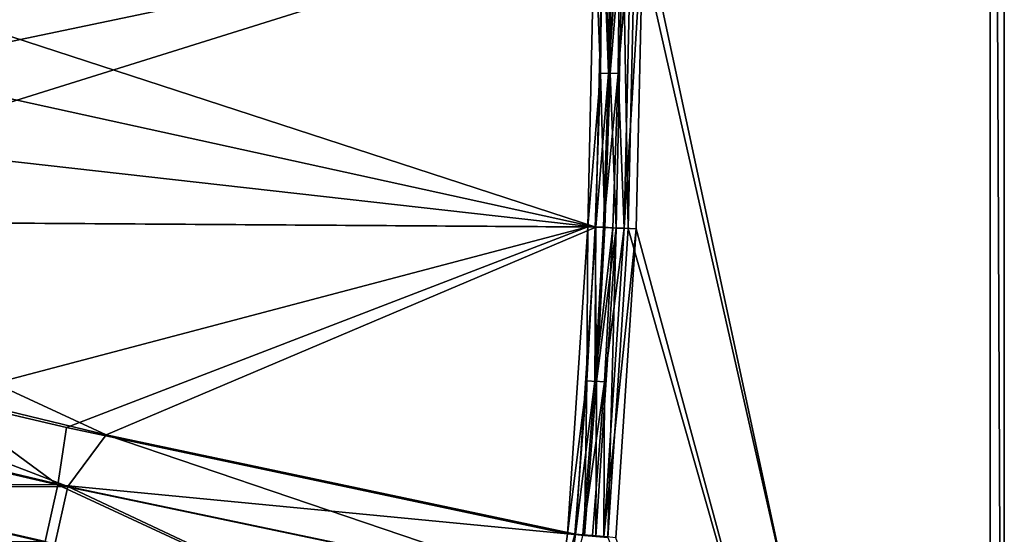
# Model space of a CAD drawing. Header units: metres. Extents: x 0 to 1400, y 0 to 700.
# Tile 29 of 40: x 1189 to 1400, y 218 to 328. Entities that reach past the tile are written whole.
import ezdxf

# ---------------------------------------------------------------- set-up
doc = ezdxf.new("R2010")
doc.units = ezdxf.units.M

msp = doc.modelspace()

# ---------------------------------------------------------------- linework, layer by layer
at = {"layer": 'None'}
for points in [[(1400, 700), (1320.77356, 350.000031), (1400, 0)], [(1397, 697, -40), (1400, 700, -40), (1400, 0, -40)], [(1400, 700), (1400, 0), (1400, 700, -40)], [(1400, 0), (1400, 0, -40), (1400, 700, -40)], [(1397, 3, -3), (1322.505493, 350.000031, -3), (1397, 697, -3)], [(1397, 697, -40), (1397, 3, -40), (1397, 697, -3)], [(1397, 3, -40), (1397, 3, -3), (1397, 697, -3)], [(1397, 3, -40), (1397, 697, -40), (1400, 0, -40)], [(1105.536499, 285.368195, -360), (1310.655518, 283.9505, -5), (1312.113281, 349.999908, -5)], [(1106.434937, 306.902069, -360), (1105.536499, 285.368195, -360), (1312.113281, 349.999908, -5)], [(1312.113281, 349.999908, -5), (1106.974121, 328.447937, -360), (1106.434937, 306.902069, -360)], [(1109.571899, 328.404602, -361.5), (1109.751953, 349.999817, -361.5), (1312.387939, 283.920288, -8)], [(1312.387939, 283.920288, -8), (1109.751953, 349.999817, -361.5), (1313.845337, 349.999908, -8)], [(1312.113281, 349.999908, -5), (1310.655518, 283.9505, -5), (1313.338013, 316.949738, -2.928932)], [(1313.702393, 350, -2.928932), (1312.113281, 349.999908, -5), (1313.338013, 316.949738, -2.928932)], [(1313.845337, 349.999908, -8), (1315.070068, 316.934662, -5.928932), (1312.387939, 283.920288, -8)], [(1313.702393, 350, -2.928932), (1313.338013, 316.949738, -2.928932), (1315.408569, 316.904083, -1.339746)], [(1315.77356, 350, -1.339746), (1313.702393, 350, -2.928932), (1315.408569, 316.904083, -1.339746)], [(1315.434448, 350, -5.928932), (1315.070068, 316.934662, -5.928932), (1313.845337, 349.999908, -8)], [(1317.505493, 350, -4.339746), (1315.070068, 316.934662, -5.928932), (1315.434448, 350, -5.928932)], [(1315.070068, 316.934662, -5.928932), (1317.505493, 350, -4.339746), (1317.140625, 316.889008, -4.339746)], [(1316.723267, 283.717316, -0.340742), (1318.185303, 350, -0.340742), (1315.408569, 316.904083, -1.339746)], [(1318.185303, 350, -0.340742), (1315.77356, 350, -1.339746), (1315.408569, 316.904083, -1.339746)], [(1318.185303, 350, -0.340742), (1316.723267, 283.717316, -0.340742), (1319.30896, 283.60321)], [(1317.140625, 316.889008, -4.339746), (1317.505493, 350, -4.339746), (1319.917358, 350, -3.340742)], [(1319.917358, 350, -3.340742), (1318.455688, 283.687256, -3.340742), (1317.140625, 316.889008, -4.339746)], [(1320.77356, 350.000031), (1318.185303, 350, -0.340742), (1319.30896, 283.60321)], [(1319.917358, 350, -3.340742), (1322.505493, 350.000031, -3), (1318.455688, 283.687256, -3.340742)], [(1322.505493, 350.000031, -3), (1321.041382, 283.573212, -3), (1318.455688, 283.687256, -3.340742)], [(1320.77356, 350.000031), (1319.30896, 283.60321), (1400, 0)], [(1321.041382, 283.573212, -3), (1322.505493, 350.000031, -3), (1397, 3, -3)], [(1109.031616, 306.81543, -361.5), (1109.571899, 328.404602, -361.5), (1312.387939, 283.920288, -8)], [(1313.338013, 316.949738, -2.928932), (1310.655518, 283.9505, -5), (1312.244751, 283.914978, -2.928932)], [(1313.338013, 316.949738, -2.928932), (1312.244751, 283.914978, -2.928932), (1314.313721, 283.823669, -1.339746)], [(1315.070068, 316.934662, -5.928932), (1313.977173, 283.884796, -5.928932), (1312.387939, 283.920288, -8)], [(1315.408569, 316.904083, -1.339746), (1313.338013, 316.949738, -2.928932), (1314.313721, 283.823669, -1.339746)], [(1313.977173, 283.884796, -5.928932), (1315.070068, 316.934662, -5.928932), (1317.140625, 316.889008, -4.339746)], [(1317.140625, 316.889008, -4.339746), (1316.046143, 283.793518, -4.339746), (1313.977173, 283.884796, -5.928932)], [(1316.723267, 283.717316, -0.340742), (1315.408569, 316.904083, -1.339746), (1314.313721, 283.823669, -1.339746)], [(1318.455688, 283.687256, -3.340742), (1316.046143, 283.793518, -4.339746), (1317.140625, 316.889008, -4.339746)], [(1312.387939, 283.920288, -8), (1108.131348, 285.23822, -361.5), (1109.031616, 306.81543, -361.5)], [(1171.532959, 247.255005, -241.762497), (1310.655518, 283.9505, -5), (1105.536499, 285.368195, -360)], [(1207.335205, 239.363022, -184.878799), (1106.87146, 263.679382, -361.499908), (1108.131348, 285.23822, -361.5)], [(1207.335205, 239.363022, -184.878799), (1108.131348, 285.23822, -361.5), (1312.387939, 283.920288, -8)], [(1171.532959, 247.255005, -241.762497), (1198.766235, 240.92746, -193.888672), (1310.655518, 283.9505, -5)], [(1198.766235, 240.92746, -193.888672), (1306.291382, 218.098557, -5), (1310.655518, 283.9505, -5)], [(1308.024902, 218.037918, -8), (1207.335205, 239.363022, -184.878799), (1312.387939, 283.920288, -8)], [(1310.655518, 283.9505, -5), (1306.291382, 218.098557, -5), (1310.423218, 250.911804, -2.928932)], [(1312.156006, 250.86647, -5.928932), (1308.024902, 218.037918, -8), (1312.387939, 283.920288, -8)], [(1310.655518, 283.9505, -5), (1310.423218, 250.911804, -2.928932), (1312.244751, 283.914978, -2.928932)], [(1312.244751, 283.914978, -2.928932), (1310.423218, 250.911804, -2.928932), (1312.489746, 250.774887, -1.339746)], [(1312.387939, 283.920288, -8), (1313.977173, 283.884796, -5.928932), (1312.156006, 250.86647, -5.928932)], [(1313.977173, 283.884796, -5.928932), (1316.046143, 283.793518, -4.339746), (1312.156006, 250.86647, -5.928932)], [(1312.156006, 250.86647, -5.928932), (1316.046143, 283.793518, -4.339746), (1314.222534, 250.72963, -4.339746)], [(1314.313721, 283.823669, -1.339746), (1312.244751, 283.914978, -2.928932), (1312.489746, 250.774887, -1.339746)], [(1316.723267, 283.717316, -0.340742), (1312.339844, 217.563583, -0.340742), (1314.917969, 217.335556)], [(1312.339844, 217.563583, -0.340742), (1316.723267, 283.717316, -0.340742), (1312.489746, 250.774887, -1.339746)], [(1312.489746, 250.774887, -1.339746), (1316.723267, 283.717316, -0.340742), (1314.313721, 283.823669, -1.339746)], [(1318.455688, 283.687256, -3.340742), (1321.041382, 283.573212, -3), (1314.073364, 217.503326, -3.340743)], [(1318.455688, 283.687256, -3.340742), (1314.073364, 217.503326, -3.340743), (1314.222534, 250.72963, -4.339746)], [(1321.041382, 283.573212, -3), (1316.651489, 217.275452, -3), (1314.073364, 217.503326, -3.340743)], [(1316.046143, 283.793518, -4.339746), (1318.455688, 283.687256, -3.340742), (1314.222534, 250.72963, -4.339746)], [(1319.30896, 283.60321), (1316.723267, 283.717316, -0.340742), (1314.917969, 217.335556)], [(1400, 0), (1319.30896, 283.60321), (1314.917969, 217.335556)], [(1316.651489, 217.275452, -3), (1321.041382, 283.573212, -3), (1397, 3, -3)], [(1105.139893, 250.684784, -361.863739), (1106.87146, 263.679382, -361.499908), (1199.081787, 228.254227, -196.553177)], [(1106.87146, 263.679382, -361.499908), (1207.335205, 239.363022, -184.878799), (1199.081787, 228.254227, -196.553177)], [(1102.476685, 250.492264, -360.360382), (1196.927246, 228.614685, -194.342697), (1171.532959, 247.255005, -241.762497)], [(1196.927246, 228.614685, -194.342697), (1102.476685, 250.492264, -360.360382), (1140.385132, 228.817963, -289.003357)], [(1142.684814, 228.181381, -290.866119), (1105.139893, 250.684784, -361.863739), (1199.081787, 228.254227, -196.553177)], [(1306.291382, 218.098557, -5), (1307.87439, 217.958542, -2.928932), (1310.423218, 250.911804, -2.928932)], [(1310.423218, 250.911804, -2.928932), (1307.87439, 217.958542, -2.928932), (1309.937378, 217.776062, -1.339746)], [(1309.60791, 217.89801, -5.928934), (1308.024902, 218.037918, -8), (1312.156006, 250.86647, -5.928932)], [(1314.222534, 250.72963, -4.339746), (1309.60791, 217.89801, -5.928934), (1312.156006, 250.86647, -5.928932)], [(1314.222534, 250.72963, -4.339746), (1311.670898, 217.715668, -4.339747), (1309.60791, 217.89801, -5.928934)], [(1312.489746, 250.774887, -1.339746), (1310.423218, 250.911804, -2.928932), (1309.937378, 217.776062, -1.339746)], [(1309.937378, 217.776062, -1.339746), (1312.339844, 217.563583, -0.340742), (1312.489746, 250.774887, -1.339746)], [(1314.073364, 217.503326, -3.340743), (1311.670898, 217.715668, -4.339747), (1314.222534, 250.72963, -4.339746)], [(1196.927246, 228.614685, -194.342697), (1198.766235, 240.92746, -193.888672), (1171.532959, 247.255005, -241.762497)], [(1306.291382, 218.098557, -5), (1198.766235, 240.92746, -193.888672), (1196.927246, 228.614685, -194.342697)], [(1199.081787, 228.254227, -196.553177), (1207.335205, 239.363022, -184.878799), (1306.362915, 205.730225, -7.983131)], [(1207.335205, 239.363022, -184.878799), (1308.024902, 218.037918, -8), (1306.362915, 205.730225, -7.983131)], [(1194.199463, 216.424301, -194.275604), (1140.385132, 228.817963, -289.003357), (1136.734375, 216.692825, -288.496063)], [(1138.960815, 215.813126, -290.348999), (1142.684814, 228.181381, -290.866119), (1192.633667, 203.610107, -195.887268)], [(1196.927246, 228.614685, -194.342697), (1140.385132, 228.817963, -289.003357), (1194.199463, 216.424301, -194.275604)], [(1199.081787, 228.254227, -196.553177), (1196.299194, 215.818878, -196.485428), (1142.684814, 228.181381, -290.866119)], [(1142.684814, 228.181381, -290.866119), (1196.299194, 215.818878, -196.485428), (1192.633667, 203.610107, -195.887268)], [(1248.092285, 204.866302, -99.48996), (1196.927246, 228.614685, -194.342697), (1194.199463, 216.424301, -194.275604)], [(1199.081787, 228.254227, -196.553177), (1249.991943, 204.28833, -102.047226), (1196.299194, 215.818878, -196.485428)], [(1304.663086, 206.040863, -4.982303), (1196.927246, 228.614685, -194.342697), (1248.092285, 204.866302, -99.48996)], [(1304.663086, 206.040863, -4.982303), (1306.291382, 218.098557, -5), (1196.927246, 228.614685, -194.342697)], [(1199.081787, 228.254227, -196.553177), (1306.362915, 205.730225, -7.983131), (1249.991943, 204.28833, -102.047226)], [(1306.291382, 218.098557, -5), (1304.663086, 206.040863, -4.982303), (1307.87439, 217.958542, -2.928932)], [(1306.362915, 205.730225, -7.983131), (1308.024902, 218.037918, -8), (1309.60791, 217.89801, -5.928934)]]:
    msp.add_3dface(points, dxfattribs=at)

doc.saveas('drawing.dxf')
